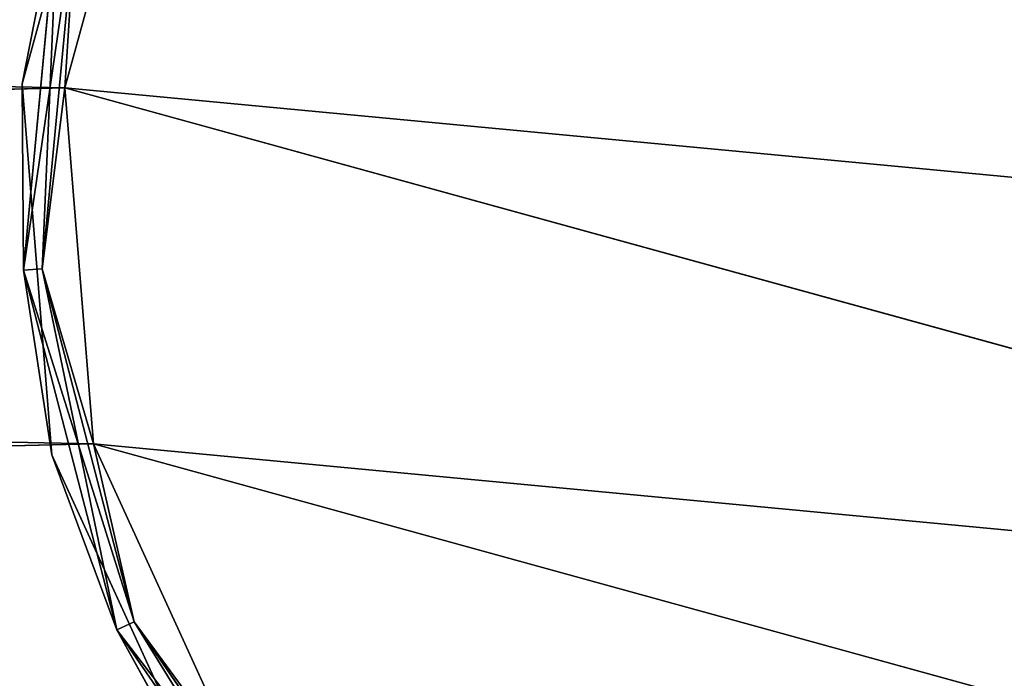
# Model space of a CAD drawing. Extents: x 0.1 to 22, y -6.2 to 5.8.
# Tile 34 of 97: x 19.51 to 19.969, y -4.426 to -4.119. Entities that reach past the tile are written whole.
import ezdxf

# ---------------------------------------------------------------- set-up
doc = ezdxf.new("R2010")
doc.units = 0
doc.header["$LTSCALE"] = 2.54
doc.layers.get('0').update_dxf_attribs({"color": 13, "linetype": 'CONTINUOUS'})

# ---------------------------------------------------------------- blocks, each defined once
blk = doc.blocks.new('GRUPA1_1')
at = {"color": 0}
for p, q in [((19.55687, -3.98143, -8.81043), (19.51079, -4.14885, -8.81043)), ((19.51079, -4.14885, -8.81043), (19.55687, -3.98143, -8.97043)), ((19.55687, -3.98143, -8.97043), (19.51079, -4.14885, -8.97043)), ((19.51079, -4.14885, -8.81043), (19.55687, -3.98143, -8.97043)), ((19.55687, -3.98143, -8.81043), (19.51079, -4.14885, -8.81043)), ((19.55687, -3.98143, -8.97043), (19.51079, -4.14885, -8.97043)), ((19.57494, -3.99001, -8.79043), (19.5307, -4.15073, -8.79043)), ((19.57494, -3.99001, -8.79043), (19.5307, -4.15073, -8.79043)), ((19.57494, -3.99001, -8.99043), (19.5307, -4.15073, -8.99043)), ((19.57494, -3.99001, -8.99043), (19.5307, -4.15073, -8.99043)), ((19.52767, -4.06345, -8.80359), (19.51079, -4.14885, -8.81043)), ((19.52767, -4.06345, -8.80359), (19.51079, -4.14885, -8.81043)), ((19.52767, -4.06345, -8.97727), (19.51079, -4.14885, -8.97043)), ((19.52767, -4.06345, -8.97727), (19.51079, -4.14885, -8.97043)), ((19.5114, -4.23591, -8.80359), (19.52767, -4.06345, -8.80359)), ((19.5114, -4.23591, -8.80359), (19.52767, -4.06345, -8.80359)), ((19.52767, -4.06345, -8.97727), (19.5114, -4.23591, -8.97727)), ((19.52767, -4.06345, -8.97727), (19.5114, -4.23591, -8.97727)), ((19.53615, -4.06578, -8.98775), (19.5114, -4.23591, -8.97727)), ((19.53615, -4.06578, -8.98775), (19.5114, -4.23591, -8.97727)), ((19.52016, -4.2352, -8.79311), (19.52767, -4.06345, -8.80359)), ((19.52016, -4.2352, -8.79311), (19.52767, -4.06345, -8.80359)), ((19.53615, -4.06578, -8.79311), (19.52016, -4.2352, -8.79311)), ((19.53615, -4.06578, -8.79311), (19.52016, -4.2352, -8.79311)), ((19.52016, -4.2352, -8.98775), (19.53615, -4.06578, -8.98775)), ((19.52016, -4.2352, -8.98775), (19.53615, -4.06578, -8.98775)), ((19.53615, -4.06578, -8.79311), (19.5307, -4.15073, -8.79043)), ((19.53615, -4.06578, -8.79311), (19.5307, -4.15073, -8.79043)), ((19.53615, -4.06578, -8.98775), (19.5307, -4.15073, -8.99043)), ((19.53615, -4.06578, -8.98775), (19.5307, -4.15073, -8.99043)), ((19.5307, -4.15073, -8.79043), (15.97397, -4.07832, -8.79043)), ((19.5307, -4.15073, -8.79043), (15.97397, -4.07832, -8.79043)), ((19.5114, -4.23591, -8.80359), (19.51079, -4.14885, -8.81043)), ((19.51079, -4.14885, -8.81043), (19.52475, -4.32194, -8.81043)), ((19.5114, -4.23591, -8.80359), (19.51079, -4.14885, -8.81043)), ((19.52475, -4.32194, -8.81043), (19.51079, -4.14885, -8.97043)), ((19.51079, -4.14885, -8.97043), (19.52475, -4.32194, -8.97043)), ((19.52475, -4.32194, -8.81043), (19.51079, -4.14885, -8.97043)), ((19.51079, -4.14885, -8.81043), (19.52475, -4.32194, -8.81043)), ((19.51079, -4.14885, -8.81043), (19.51079, -4.14885, -8.97043)), ((19.51079, -4.14885, -8.81043), (19.51079, -4.14885, -8.97043)), ((19.5114, -4.23591, -8.97727), (19.51079, -4.14885, -8.97043)), ((19.5114, -4.23591, -8.97727), (19.51079, -4.14885, -8.97043)), ((19.51079, -4.14885, -8.97043), (19.52475, -4.32194, -8.97043)), ((19.5307, -4.15073, -8.79043), (15.9861, -4.24458, -8.79043)), ((19.5307, -4.15073, -8.79043), (15.9861, -4.24458, -8.79043)), ((19.52016, -4.2352, -8.79311), (19.5307, -4.15073, -8.79043)), ((19.52016, -4.2352, -8.79311), (19.5307, -4.15073, -8.79043)), ((19.52016, -4.2352, -8.98775), (19.5307, -4.15073, -8.99043)), ((19.52016, -4.2352, -8.98775), (19.5307, -4.15073, -8.99043)), ((19.5307, -4.15073, -8.79043), (19.5441, -4.3169, -8.79043)), ((19.5307, -4.15073, -8.79043), (19.5441, -4.3169, -8.79043)), ((19.5307, -4.15073, -8.99043), (19.5441, -4.3169, -8.99043)), ((20.44222, -4.40164, -8.99043), (19.5307, -4.15073, -8.99043)), ((19.5307, -4.15073, -8.99043), (20.48646, -4.24091, -8.99043)), ((19.5307, -4.15073, -8.99043), (20.48646, -4.24091, -8.99043)), ((20.44222, -4.40164, -8.99043), (19.5307, -4.15073, -8.99043)), ((19.5307, -4.15073, -8.99043), (19.5441, -4.3169, -8.99043)), ((19.52016, -4.2352, -8.79311), (19.5114, -4.23591, -8.80359)), ((19.52016, -4.2352, -8.79311), (19.5114, -4.23591, -8.80359)), ((19.52016, -4.2352, -8.98775), (19.5114, -4.23591, -8.97727)), ((19.52016, -4.2352, -8.98775), (19.5114, -4.23591, -8.97727)), ((19.55509, -4.40354, -8.80359), (19.5114, -4.23591, -8.80359)), ((19.5114, -4.23591, -8.80359), (19.52475, -4.32194, -8.81043)), ((19.5114, -4.23591, -8.80359), (19.52475, -4.32194, -8.81043)), ((19.56309, -4.39988, -8.79311), (19.5114, -4.23591, -8.80359)), ((19.55509, -4.40354, -8.80359), (19.5114, -4.23591, -8.80359)), ((19.56309, -4.39988, -8.79311), (19.5114, -4.23591, -8.80359)), ((19.5114, -4.23591, -8.97727), (19.52475, -4.32194, -8.97043)), ((19.5114, -4.23591, -8.97727), (19.52475, -4.32194, -8.97043)), ((19.5114, -4.23591, -8.97727), (19.55509, -4.40354, -8.97727)), ((19.5114, -4.23591, -8.97727), (19.55509, -4.40354, -8.97727)), ((19.52016, -4.2352, -8.79311), (19.5441, -4.3169, -8.79043)), ((19.52016, -4.2352, -8.79311), (19.5441, -4.3169, -8.79043)), ((19.52016, -4.2352, -8.79311), (19.56309, -4.39988, -8.79311)), ((19.52016, -4.2352, -8.79311), (19.56309, -4.39988, -8.79311)), ((19.56309, -4.39988, -8.98775), (19.52016, -4.2352, -8.98775)), ((19.52016, -4.2352, -8.98775), (19.5441, -4.3169, -8.99043)), ((19.52016, -4.2352, -8.98775), (19.5441, -4.3169, -8.99043)), ((19.52016, -4.2352, -8.98775), (19.55509, -4.40354, -8.97727)), ((19.52016, -4.2352, -8.98775), (19.55509, -4.40354, -8.97727)), ((19.56309, -4.39988, -8.98775), (19.52016, -4.2352, -8.98775)), ((19.5441, -4.3169, -8.79043), (15.9861, -4.24458, -8.79043)), ((19.5441, -4.3169, -8.79043), (15.9861, -4.24458, -8.79043)), ((19.5441, -4.3169, -8.79043), (15.94062, -4.40496, -8.79043)), ((19.5441, -4.3169, -8.79043), (15.94062, -4.40496, -8.79043)), ((19.5441, -4.3169, -8.79043), (19.61352, -4.46846, -8.79043)), ((19.56309, -4.39988, -8.79311), (19.5441, -4.3169, -8.79043)), ((19.56309, -4.39988, -8.79311), (19.5441, -4.3169, -8.79043)), ((19.5441, -4.3169, -8.79043), (19.61352, -4.46846, -8.79043)), ((19.56309, -4.39988, -8.98775), (19.5441, -4.3169, -8.99043)), ((19.5441, -4.3169, -8.99043), (19.61352, -4.46846, -8.99043)), ((19.56309, -4.39988, -8.98775), (19.5441, -4.3169, -8.99043)), ((20.44222, -4.40164, -8.99043), (19.5441, -4.3169, -8.99043)), ((20.44222, -4.40164, -8.99043), (19.5441, -4.3169, -8.99043)), ((20.34567, -4.53754, -8.99043), (19.5441, -4.3169, -8.99043)), ((20.34567, -4.53754, -8.99043), (19.5441, -4.3169, -8.99043)), ((19.5441, -4.3169, -8.99043), (19.61352, -4.46846, -8.99043)), ((19.55509, -4.40354, -8.80359), (19.52475, -4.32194, -8.81043)), ((19.52475, -4.32194, -8.81043), (19.59706, -4.47982, -8.81043)), ((19.55509, -4.40354, -8.80359), (19.52475, -4.32194, -8.81043)), ((19.59706, -4.47982, -8.81043), (19.52475, -4.32194, -8.97043)), ((19.52475, -4.32194, -8.97043), (19.59706, -4.47982, -8.97043)), ((19.59706, -4.47982, -8.81043), (19.52475, -4.32194, -8.97043)), ((19.52475, -4.32194, -8.81043), (19.59706, -4.47982, -8.81043)), ((19.52475, -4.32194, -8.81043), (19.52475, -4.32194, -8.97043)), ((19.52475, -4.32194, -8.81043), (19.52475, -4.32194, -8.97043)), ((19.55509, -4.40354, -8.97727), (19.52475, -4.32194, -8.97043)), ((19.55509, -4.40354, -8.97727), (19.52475, -4.32194, -8.97043)), ((19.52475, -4.32194, -8.97043), (19.59706, -4.47982, -8.97043)), ((19.56309, -4.39988, -8.79311), (19.55509, -4.40354, -8.80359)), ((19.56309, -4.39988, -8.79311), (19.55509, -4.40354, -8.80359)), ((19.56309, -4.39988, -8.98775), (19.55509, -4.40354, -8.97727)), ((19.56309, -4.39988, -8.98775), (19.55509, -4.40354, -8.97727)), ((19.56309, -4.39988, -8.79311), (19.61352, -4.46846, -8.79043)), ((19.56309, -4.39988, -8.79311), (19.61352, -4.46846, -8.79043)), ((19.56309, -4.39988, -8.79311), (19.65974, -4.53994, -8.79311)), ((19.56309, -4.39988, -8.79311), (19.65974, -4.53994, -8.79311)), ((19.65974, -4.53994, -8.98775), (19.56309, -4.39988, -8.98775)), ((19.56309, -4.39988, -8.98775), (19.61352, -4.46846, -8.99043)), ((19.56309, -4.39988, -8.98775), (19.61352, -4.46846, -8.99043)), ((19.56309, -4.39988, -8.98775), (19.65348, -4.54611, -8.97727)), ((19.56309, -4.39988, -8.98775), (19.65348, -4.54611, -8.97727)), ((19.65974, -4.53994, -8.98775), (19.56309, -4.39988, -8.98775)), ((19.65348, -4.54611, -8.80359), (19.55509, -4.40354, -8.80359)), ((19.55509, -4.40354, -8.80359), (19.59706, -4.47982, -8.81043)), ((19.55509, -4.40354, -8.80359), (19.59706, -4.47982, -8.81043)), ((19.65974, -4.53994, -8.79311), (19.55509, -4.40354, -8.80359)), ((19.65348, -4.54611, -8.80359), (19.55509, -4.40354, -8.80359)), ((19.65974, -4.53994, -8.79311), (19.55509, -4.40354, -8.80359)), ((19.55509, -4.40354, -8.97727), (19.59706, -4.47982, -8.97043)), ((19.55509, -4.40354, -8.97727), (19.59706, -4.47982, -8.97043)), ((19.55509, -4.40354, -8.97727), (19.65348, -4.54611, -8.97727)), ((19.55509, -4.40354, -8.97727), (19.65348, -4.54611, -8.97727))]:
    blk.add_line(p, q, dxfattribs=at)
at = {"color": 9}
mesh = blk.add_polyface(dxfattribs=at)
corners = [(21.65858, 5.35418, -8.69043), (13.85858, -5.74582, -8.69043), (21.65858, -5.74582, -8.69043)]
mesh.append_faces([[corners[k] for k in face] for face in [(0, 1, 2)]], dxfattribs={"color": 9})
mesh = blk.add_polyface(dxfattribs=at)
corners = [(21.65858, 5.35418, -8.69043), (13.85858, 5.35418, -8.69043), (13.85858, -5.74582, -8.69043)]
mesh.append_faces([[corners[k] for k in face] for face in [(0, 1, 2)]], dxfattribs={"color": 9})
mesh = blk.add_polyface(dxfattribs=at)
corners = [(19.55687, -3.98143, -8.81043), (19.51079, -4.14885, -8.81043), (19.52767, -4.06345, -8.80359)]
mesh.append_faces([[corners[k] for k in face] for face in [(0, 1, 2)]], dxfattribs={"color": 9})
mesh = blk.add_polyface(dxfattribs=at)
corners = [(19.55687, -3.98143, -8.97043), (19.51079, -4.14885, -8.97043), (19.51079, -4.14885, -8.81043)]
mesh.append_faces([[corners[k] for k in face] for face in [(0, 1, 2)]], dxfattribs={"color": 9})
mesh = blk.add_polyface(dxfattribs=at)
corners = [(19.55687, -3.98143, -8.97043), (19.51079, -4.14885, -8.81043), (19.55687, -3.98143, -8.81043)]
mesh.append_faces([[corners[k] for k in face] for face in [(0, 1, 2)]], dxfattribs={"color": 9})
mesh = blk.add_polyface(dxfattribs=at)
corners = [(19.55687, -3.98143, -8.97043), (19.52767, -4.06345, -8.97727), (19.51079, -4.14885, -8.97043)]
mesh.append_faces([[corners[k] for k in face] for face in [(0, 1, 2)]], dxfattribs={"color": 9})
mesh = blk.add_polyface(dxfattribs=at)
corners = [(19.57494, -3.99001, -8.79043), (19.5307, -4.15073, -8.79043), (15.97397, -4.07832, -8.79043)]
mesh.append_faces([[corners[k] for k in face] for face in [(0, 1, 2)]], dxfattribs={"color": 9})
mesh = blk.add_polyface(dxfattribs=at)
corners = [(19.57494, -3.99001, -8.79043), (19.53615, -4.06578, -8.79311), (19.5307, -4.15073, -8.79043)]
mesh.append_faces([[corners[k] for k in face] for face in [(0, 1, 2)]], dxfattribs={"color": 9})
mesh = blk.add_polyface(dxfattribs=at)
corners = [(19.57494, -3.99001, -8.99043), (19.5307, -4.15073, -8.99043), (19.53615, -4.06578, -8.98775)]
mesh.append_faces([[corners[k] for k in face] for face in [(0, 1, 2)]], dxfattribs={"color": 9})
mesh = blk.add_polyface(dxfattribs=at)
corners = [(20.48646, -4.24091, -8.99043), (19.5307, -4.15073, -8.99043), (19.57494, -3.99001, -8.99043)]
mesh.append_faces([[corners[k] for k in face] for face in [(0, 1, 2)]], dxfattribs={"color": 9})
mesh = blk.add_polyface(dxfattribs=at)
corners = [(20.48646, -4.24091, -8.99043), (19.57494, -3.99001, -8.99043), (20.47306, -4.07475, -8.99043)]
mesh.append_faces([[corners[k] for k in face] for face in [(0, 1, 2)]], dxfattribs={"color": 9})
mesh = blk.add_polyface(dxfattribs=at)
corners = [(19.52767, -4.06345, -8.80359), (19.51079, -4.14885, -8.81043), (19.5114, -4.23591, -8.80359)]
mesh.append_faces([[corners[k] for k in face] for face in [(0, 1, 2)]], dxfattribs={"color": 9})
mesh = blk.add_polyface(dxfattribs=at)
corners = [(19.52767, -4.06345, -8.97727), (19.5114, -4.23591, -8.97727), (19.51079, -4.14885, -8.97043)]
mesh.append_faces([[corners[k] for k in face] for face in [(0, 1, 2)]], dxfattribs={"color": 9})
mesh = blk.add_polyface(dxfattribs=at)
corners = [(19.52767, -4.06345, -8.80359), (19.5114, -4.23591, -8.80359), (19.52016, -4.2352, -8.79311)]
mesh.append_faces([[corners[k] for k in face] for face in [(0, 1, 2)]], dxfattribs={"color": 9})
mesh = blk.add_polyface(dxfattribs=at)
corners = [(19.52767, -4.06345, -8.97727), (19.53615, -4.06578, -8.98775), (19.5114, -4.23591, -8.97727)]
mesh.append_faces([[corners[k] for k in face] for face in [(0, 1, 2)]], dxfattribs={"color": 9})
mesh = blk.add_polyface(dxfattribs=at)
corners = [(19.53615, -4.06578, -8.98775), (19.52016, -4.2352, -8.98775), (19.5114, -4.23591, -8.97727)]
mesh.append_faces([[corners[k] for k in face] for face in [(0, 1, 2)]], dxfattribs={"color": 9})
mesh = blk.add_polyface(dxfattribs=at)
corners = [(19.52767, -4.06345, -8.80359), (19.52016, -4.2352, -8.79311), (19.53615, -4.06578, -8.79311)]
mesh.append_faces([[corners[k] for k in face] for face in [(0, 1, 2)]], dxfattribs={"color": 9})
mesh = blk.add_polyface(dxfattribs=at)
corners = [(19.53615, -4.06578, -8.79311), (19.52016, -4.2352, -8.79311), (19.5307, -4.15073, -8.79043)]
mesh.append_faces([[corners[k] for k in face] for face in [(0, 1, 2)]], dxfattribs={"color": 9})
mesh = blk.add_polyface(dxfattribs=at)
corners = [(19.53615, -4.06578, -8.98775), (19.5307, -4.15073, -8.99043), (19.52016, -4.2352, -8.98775)]
mesh.append_faces([[corners[k] for k in face] for face in [(0, 1, 2)]], dxfattribs={"color": 9})
mesh = blk.add_polyface(dxfattribs=at)
corners = [(19.5307, -4.15073, -8.79043), (15.9861, -4.24458, -8.79043), (15.97397, -4.07832, -8.79043)]
mesh.append_faces([[corners[k] for k in face] for face in [(0, 1, 2)]], dxfattribs={"color": 9})
mesh = blk.add_polyface(dxfattribs=at)
corners = [(19.51079, -4.14885, -8.81043), (19.52475, -4.32194, -8.81043), (19.5114, -4.23591, -8.80359)]
mesh.append_faces([[corners[k] for k in face] for face in [(0, 1, 2)]], dxfattribs={"color": 9})
mesh = blk.add_polyface(dxfattribs=at)
corners = [(19.51079, -4.14885, -8.97043), (19.52475, -4.32194, -8.97043), (19.52475, -4.32194, -8.81043)]
mesh.append_faces([[corners[k] for k in face] for face in [(0, 1, 2)]], dxfattribs={"color": 9})
mesh = blk.add_polyface(dxfattribs=at)
corners = [(19.51079, -4.14885, -8.97043), (19.52475, -4.32194, -8.81043), (19.51079, -4.14885, -8.81043)]
mesh.append_faces([[corners[k] for k in face] for face in [(0, 1, 2)]], dxfattribs={"color": 9})
mesh = blk.add_polyface(dxfattribs=at)
corners = [(19.51079, -4.14885, -8.97043), (19.5114, -4.23591, -8.97727), (19.52475, -4.32194, -8.97043)]
mesh.append_faces([[corners[k] for k in face] for face in [(0, 1, 2)]], dxfattribs={"color": 9})
mesh = blk.add_polyface(dxfattribs=at)
corners = [(19.5441, -4.3169, -8.79043), (15.9861, -4.24458, -8.79043), (19.5307, -4.15073, -8.79043)]
mesh.append_faces([[corners[k] for k in face] for face in [(0, 1, 2)]], dxfattribs={"color": 9})
mesh = blk.add_polyface(dxfattribs=at)
corners = [(19.5441, -4.3169, -8.79043), (19.5307, -4.15073, -8.79043), (19.52016, -4.2352, -8.79311)]
mesh.append_faces([[corners[k] for k in face] for face in [(0, 1, 2)]], dxfattribs={"color": 9})
mesh = blk.add_polyface(dxfattribs=at)
corners = [(19.5441, -4.3169, -8.99043), (19.52016, -4.2352, -8.98775), (19.5307, -4.15073, -8.99043)]
mesh.append_faces([[corners[k] for k in face] for face in [(0, 1, 2)]], dxfattribs={"color": 9})
mesh = blk.add_polyface(dxfattribs=at)
corners = [(20.48646, -4.24091, -8.99043), (20.44222, -4.40164, -8.99043), (19.5307, -4.15073, -8.99043)]
mesh.append_faces([[corners[k] for k in face] for face in [(0, 1, 2)]], dxfattribs={"color": 9})
mesh = blk.add_polyface(dxfattribs=at)
corners = [(20.44222, -4.40164, -8.99043), (19.5441, -4.3169, -8.99043), (19.5307, -4.15073, -8.99043)]
mesh.append_faces([[corners[k] for k in face] for face in [(0, 1, 2)]], dxfattribs={"color": 9})
mesh = blk.add_polyface(dxfattribs=at)
corners = [(19.52016, -4.2352, -8.79311), (19.5114, -4.23591, -8.80359), (19.56309, -4.39988, -8.79311)]
mesh.append_faces([[corners[k] for k in face] for face in [(0, 1, 2)]], dxfattribs={"color": 9})
mesh = blk.add_polyface(dxfattribs=at)
corners = [(19.52016, -4.2352, -8.98775), (19.55509, -4.40354, -8.97727), (19.5114, -4.23591, -8.97727)]
mesh.append_faces([[corners[k] for k in face] for face in [(0, 1, 2)]], dxfattribs={"color": 9})
mesh = blk.add_polyface(dxfattribs=at)
corners = [(19.55509, -4.40354, -8.80359), (19.5114, -4.23591, -8.80359), (19.52475, -4.32194, -8.81043)]
mesh.append_faces([[corners[k] for k in face] for face in [(0, 1, 2)]], dxfattribs={"color": 9})
mesh = blk.add_polyface(dxfattribs=at)
corners = [(19.5114, -4.23591, -8.80359), (19.55509, -4.40354, -8.80359), (19.56309, -4.39988, -8.79311)]
mesh.append_faces([[corners[k] for k in face] for face in [(0, 1, 2)]], dxfattribs={"color": 9})
mesh = blk.add_polyface(dxfattribs=at)
corners = [(19.55509, -4.40354, -8.97727), (19.52475, -4.32194, -8.97043), (19.5114, -4.23591, -8.97727)]
mesh.append_faces([[corners[k] for k in face] for face in [(0, 1, 2)]], dxfattribs={"color": 9})
mesh = blk.add_polyface(dxfattribs=at)
corners = [(19.52016, -4.2352, -8.79311), (19.56309, -4.39988, -8.79311), (19.5441, -4.3169, -8.79043)]
mesh.append_faces([[corners[k] for k in face] for face in [(0, 1, 2)]], dxfattribs={"color": 9})
mesh = blk.add_polyface(dxfattribs=at)
corners = [(19.52016, -4.2352, -8.98775), (19.5441, -4.3169, -8.99043), (19.56309, -4.39988, -8.98775)]
mesh.append_faces([[corners[k] for k in face] for face in [(0, 1, 2)]], dxfattribs={"color": 9})
mesh = blk.add_polyface(dxfattribs=at)
corners = [(19.52016, -4.2352, -8.98775), (19.56309, -4.39988, -8.98775), (19.55509, -4.40354, -8.97727)]
mesh.append_faces([[corners[k] for k in face] for face in [(0, 1, 2)]], dxfattribs={"color": 9})
mesh = blk.add_polyface(dxfattribs=at)
corners = [(19.5441, -4.3169, -8.79043), (15.94062, -4.40496, -8.79043), (15.9861, -4.24458, -8.79043)]
mesh.append_faces([[corners[k] for k in face] for face in [(0, 1, 2)]], dxfattribs={"color": 9})
mesh = blk.add_polyface(dxfattribs=at)
corners = [(19.61352, -4.46846, -8.79043), (15.94062, -4.40496, -8.79043), (19.5441, -4.3169, -8.79043)]
mesh.append_faces([[corners[k] for k in face] for face in [(0, 1, 2)]], dxfattribs={"color": 9})
mesh = blk.add_polyface(dxfattribs=at)
corners = [(19.61352, -4.46846, -8.79043), (19.5441, -4.3169, -8.79043), (19.56309, -4.39988, -8.79311)]
mesh.append_faces([[corners[k] for k in face] for face in [(0, 1, 2)]], dxfattribs={"color": 9})
mesh = blk.add_polyface(dxfattribs=at)
corners = [(19.61352, -4.46846, -8.99043), (19.56309, -4.39988, -8.98775), (19.5441, -4.3169, -8.99043)]
mesh.append_faces([[corners[k] for k in face] for face in [(0, 1, 2)]], dxfattribs={"color": 9})
mesh = blk.add_polyface(dxfattribs=at)
corners = [(20.44222, -4.40164, -8.99043), (20.34567, -4.53754, -8.99043), (19.5441, -4.3169, -8.99043)]
mesh.append_faces([[corners[k] for k in face] for face in [(0, 1, 2)]], dxfattribs={"color": 9})
mesh = blk.add_polyface(dxfattribs=at)
corners = [(20.34567, -4.53754, -8.99043), (19.61352, -4.46846, -8.99043), (19.5441, -4.3169, -8.99043)]
mesh.append_faces([[corners[k] for k in face] for face in [(0, 1, 2)]], dxfattribs={"color": 9})
mesh = blk.add_polyface(dxfattribs=at)
corners = [(19.59706, -4.47982, -8.81043), (19.55509, -4.40354, -8.80359), (19.52475, -4.32194, -8.81043)]
mesh.append_faces([[corners[k] for k in face] for face in [(0, 1, 2)]], dxfattribs={"color": 9})
mesh = blk.add_polyface(dxfattribs=at)
corners = [(19.52475, -4.32194, -8.97043), (19.59706, -4.47982, -8.97043), (19.59706, -4.47982, -8.81043)]
mesh.append_faces([[corners[k] for k in face] for face in [(0, 1, 2)]], dxfattribs={"color": 9})
mesh = blk.add_polyface(dxfattribs=at)
corners = [(19.52475, -4.32194, -8.97043), (19.59706, -4.47982, -8.81043), (19.52475, -4.32194, -8.81043)]
mesh.append_faces([[corners[k] for k in face] for face in [(0, 1, 2)]], dxfattribs={"color": 9})
mesh = blk.add_polyface(dxfattribs=at)
corners = [(19.59706, -4.47982, -8.97043), (19.52475, -4.32194, -8.97043), (19.55509, -4.40354, -8.97727)]
mesh.append_faces([[corners[k] for k in face] for face in [(0, 1, 2)]], dxfattribs={"color": 9})
mesh = blk.add_polyface(dxfattribs=at)
corners = [(19.65974, -4.53994, -8.79311), (19.56309, -4.39988, -8.79311), (19.55509, -4.40354, -8.80359)]
mesh.append_faces([[corners[k] for k in face] for face in [(0, 1, 2)]], dxfattribs={"color": 9})
mesh = blk.add_polyface(dxfattribs=at)
corners = [(19.65348, -4.54611, -8.97727), (19.55509, -4.40354, -8.97727), (19.56309, -4.39988, -8.98775)]
mesh.append_faces([[corners[k] for k in face] for face in [(0, 1, 2)]], dxfattribs={"color": 9})
mesh = blk.add_polyface(dxfattribs=at)
corners = [(19.65974, -4.53994, -8.79311), (19.61352, -4.46846, -8.79043), (19.56309, -4.39988, -8.79311)]
mesh.append_faces([[corners[k] for k in face] for face in [(0, 1, 2)]], dxfattribs={"color": 9})
mesh = blk.add_polyface(dxfattribs=at)
corners = [(19.65974, -4.53994, -8.98775), (19.56309, -4.39988, -8.98775), (19.61352, -4.46846, -8.99043)]
mesh.append_faces([[corners[k] for k in face] for face in [(0, 1, 2)]], dxfattribs={"color": 9})
mesh = blk.add_polyface(dxfattribs=at)
corners = [(19.65974, -4.53994, -8.98775), (19.65348, -4.54611, -8.97727), (19.56309, -4.39988, -8.98775)]
mesh.append_faces([[corners[k] for k in face] for face in [(0, 1, 2)]], dxfattribs={"color": 9})
mesh = blk.add_polyface(dxfattribs=at)
corners = [(19.61352, -4.46846, -8.79043), (15.84304, -4.54012, -8.79043), (15.94062, -4.40496, -8.79043)]
mesh.append_faces([[corners[k] for k in face] for face in [(0, 1, 2)]], dxfattribs={"color": 9})
mesh = blk.add_polyface(dxfattribs=at)
corners = [(19.65348, -4.54611, -8.80359), (19.55509, -4.40354, -8.80359), (19.59706, -4.47982, -8.81043)]
mesh.append_faces([[corners[k] for k in face] for face in [(0, 1, 2)]], dxfattribs={"color": 9})
mesh = blk.add_polyface(dxfattribs=at)
corners = [(19.65974, -4.53994, -8.79311), (19.55509, -4.40354, -8.80359), (19.65348, -4.54611, -8.80359)]
mesh.append_faces([[corners[k] for k in face] for face in [(0, 1, 2)]], dxfattribs={"color": 9})
mesh = blk.add_polyface(dxfattribs=at)
corners = [(19.65348, -4.54611, -8.97727), (19.59706, -4.47982, -8.97043), (19.55509, -4.40354, -8.97727)]
mesh.append_faces([[corners[k] for k in face] for face in [(0, 1, 2)]], dxfattribs={"color": 9})
blk = doc.blocks.new('GRUPA0_1')
at = {"color": 0}
blk.add_blockref('GRUPA1_1', (0, 0), dxfattribs=at)

msp = doc.modelspace()

# ---------------------------------------------------------------- block references
at = {"color": 0}
msp.add_blockref('GRUPA0_1', (0, 0), dxfattribs=at)

doc.saveas('drawing.dxf')
